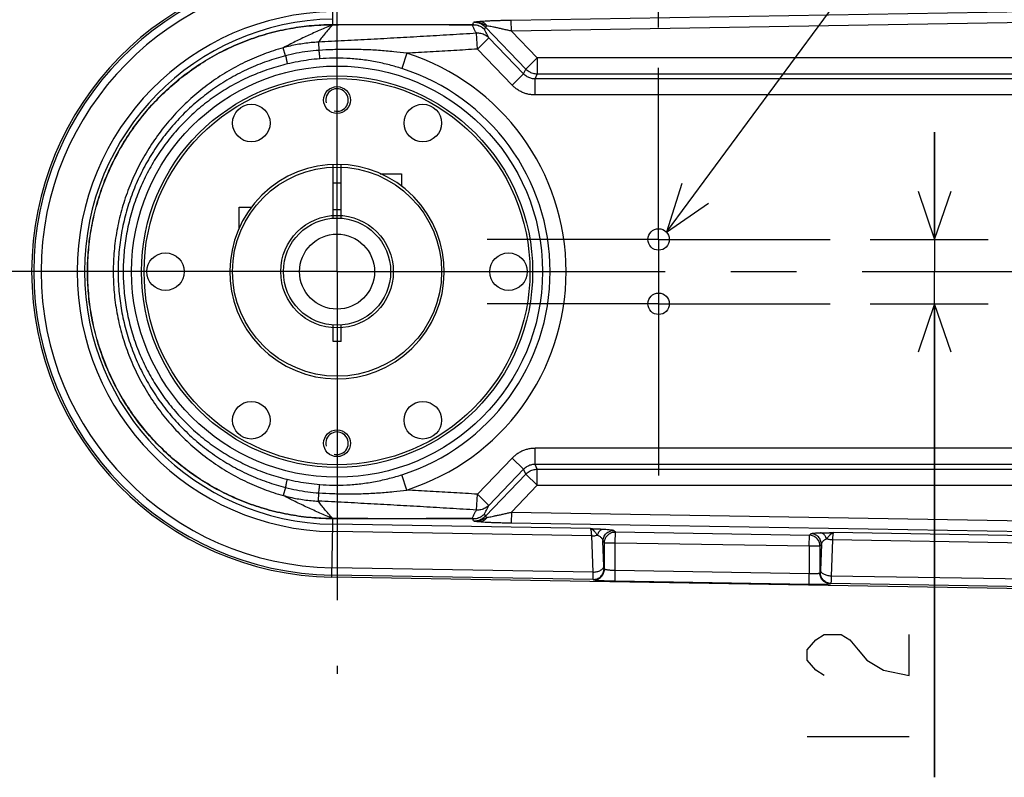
# Model space of a CAD drawing. Extents: x 0 to 594, y 0 to 420.
# Tile 17 of 64: x 231 to 268, y 41 to 70. Entities that reach past the tile are written whole.
import ezdxf

# ---------------------------------------------------------------- set-up
doc = ezdxf.new("R2010")
doc.units = 0
doc.header["$LTSCALE"] = 32.67
doc.linetypes.add('CENTER', pattern=[0.6, 0.375, -0.075, 0.075, -0.075])
doc.layers.get('0').update_dxf_attribs({"linetype": 'CONTINUOUS'})
for name, color, linetype in [('DEFAULT_1', 7, 'CENTER'), ('DRA_ITEM', 7, 'CONTINUOUS'), ('DRIV_DIM', 7, 'CONTINUOUS')]:
    doc.layers.add(name, color=color, linetype=linetype)
doc.styles.get("Standard").update_dxf_attribs({"font": 'txt', "width": 0.8})
doc.dimstyles.new('DIMSTYLE_1', dxfattribs={"dimtxt": 3.8, "dimasz": 1.8, "dimexe": 0.18, "dimexo": 0.0625, "dimgap": 0.09, "dimtad": 1, "dimdec": 3, "dimlfac": 5, "dimtxsty": 'STANDARD', "dimblk": 'OPEN', "dimblk1": 'OPEN', "dimblk2": 'OPEN', "dimcen": 0.09, "dimazin": 3, "dimtp": 0.001, "dimtm": 0.001, "dimtfac": 1, "dimtdec": 3, "dimtofl": 0, "dimtmove": 0, "dimatfit": 3, "dimtolj": 1})

# ---------------------------------------------------------------- blocks, each defined once
blk = doc.blocks.new('_OPEN')
at = {"color": 0, "linetype": 'BYBLOCK'}
for p, q in [((0, 0), (-1, 0.342)), ((-1, -0.342), (0, 0)), ((-1, 0), (0, 0))]:
    blk.add_line(p, q, dxfattribs=at)
blk = doc.blocks.new('*D21')
at = {"layer": 'DRIV_DIM', "color": 2, "linetype": 'CONTINUOUS'}
for p, q in [((242.748, 76.788), (242.748, 82.168)), ((254.748, 69.388), (254.748, 82.168)), ((242.748, 80.168), (248.748, 80.168)), ((254.748, 80.168), (248.748, 80.168))]:
    blk.add_line(p, q, dxfattribs=at)
at = {"layer": 'DRIV_DIM', "color": 2, "linetype": 'CONTINUOUS', "xscale": 1.8, "yscale": 1.8, "zscale": 1.8, "rotation": 180}
blk.add_blockref('_OPEN', (242.748, 80.168), dxfattribs=at)
at = {"layer": 'DRIV_DIM', "color": 2, "linetype": 'CONTINUOUS', "xscale": 1.8, "yscale": 1.8, "zscale": 1.8}
blk.add_blockref('_OPEN', (254.748, 80.168), dxfattribs=at)
blk = doc.blocks.new('*D22')
at = {"layer": 'DRIV_DIM', "color": 2, "linetype": 'CONTINUOUS'}
for p, q in [((265.047, 61.488), (265.047, 65.488)), ((265.047, 65.488), (265.047, 60.288)), ((262.648, 61.488), (267.047, 61.488)), ((265.047, 41.429), (265.047, 60.288)), ((262.648, 59.088), (267.047, 59.088)), ((265.047, 59.088), (265.047, 41.429))]:
    blk.add_line(p, q, dxfattribs=at)
at = {"layer": 'DRIV_DIM', "color": 2, "linetype": 'CONTINUOUS', "xscale": 1.8, "yscale": 1.8, "zscale": 1.8}
for p, rotation in [((265.047, 61.488), 270), ((265.047, 59.088), 90)]:
    blk.add_blockref('_OPEN', p, dxfattribs=dict(at, rotation=rotation))

msp = doc.modelspace()

# ---------------------------------------------------------------- linework, layer by layer
at = {"color": 9, "linetype": 'CONTINUOUS'}
for p, q in [((242.59385, 69.50713), (242.55754, 71.68372)), ((289.25309, 70.32528), (249.24707, 69.65842)), ((289.21343, 69.92511), (249.25373, 69.25903)), ((242.57335, 69.49862), (242.57871, 69.49864)), ((242.59385, 69.50713), (242.59885, 69.50714)), ((247.80927, 69.50566), (247.84234, 69.58533)), ((248.28378, 69.40203), (248.33857, 69.45483)), ((249.25373, 69.25903), (249.24707, 69.65842)), ((247.98404, 68.58807), (247.94751, 69.17869)), ((248.25069, 69.32235), (248.28378, 69.40203)), ((249.78775, 67.84145), (248.28378, 69.40203)), ((250.21919, 68.25723), (249.25373, 69.25903)), ((242.05387, 68.8471), (242.06938, 68.53926)), ((247.98404, 68.58807), (248.41547, 69.00385)), ((249.71061, 67.65997), (248.41547, 69.00385)), ((240.8259, 68.33948), (240.74322, 68.6377)), ((245.35064, 68.43173), (245.16865, 67.86239)), ((249.27918, 67.24418), (247.98404, 68.58807)), ((250.21919, 68.25723), (249.78775, 67.84145)), ((250.21919, 68.25723), (250.21919, 67.65805)), ((289.07186, 68.25723), (250.21919, 68.25723)), ((249.27918, 67.24418), (249.71061, 67.65997)), ((249.71061, 67.65997), (249.78775, 67.84145)), ((250.14205, 67.47658), (250.21919, 67.65805)), ((289.01953, 67.65805), (250.21919, 67.65805)), ((250.14205, 66.8774), (250.14205, 67.47658)), ((289.00637, 67.47658), (250.14205, 67.47658)), ((288.96492, 66.8774), (250.14205, 66.8774)), ((250.14205, 53.09913), (250.14205, 53.69831)), ((288.96492, 53.69831), (250.14205, 53.69831)), ((249.27918, 53.33152), (247.98404, 51.98764)), ((249.71061, 52.91574), (249.27918, 53.33152)), ((249.71061, 52.91573), (248.41547, 51.57185)), ((249.78775, 52.73426), (249.71061, 52.91573)), ((250.21919, 52.91765), (250.14205, 53.09913)), ((289.00637, 53.09913), (250.14205, 53.09913)), ((250.21919, 52.31847), (250.21919, 52.91765)), ((250.21919, 52.91765), (289.01953, 52.91765)), ((245.35064, 52.14398), (245.16865, 52.71331)), ((248.28378, 51.17368), (249.78775, 52.73426)), ((250.21919, 52.31847), (249.78775, 52.73426)), ((240.8259, 52.23623), (240.74322, 51.93802)), ((249.25373, 51.31668), (250.21919, 52.31847)), ((250.21919, 52.31847), (289.07186, 52.31847)), ((242.05387, 51.72861), (242.06938, 52.03644)), ((247.94751, 51.39702), (247.98404, 51.98764)), ((248.41547, 51.57185), (247.98404, 51.98764)), ((242.57871, 51.07707), (242.57335, 51.07709)), ((248.28378, 51.17368), (248.25069, 51.25336)), ((248.33857, 51.12087), (248.28378, 51.17368)), ((249.25373, 51.31668), (249.24707, 50.91728)), ((249.25373, 51.31668), (289.21343, 50.65059)), ((242.55754, 48.89199), (242.59043, 50.86502)), ((242.59043, 50.86502), (242.59385, 51.06857)), ((252.20999, 50.70467), (242.59043, 50.86502)), ((242.59885, 51.06857), (242.59385, 51.06857)), ((247.84234, 50.99037), (247.80927, 51.07005)), ((249.24707, 50.91728), (289.25309, 50.25042)), ((252.25439, 50.42932), (242.58586, 50.5905)), ((252.29977, 49.08254), (252.25439, 50.42932)), ((253.07738, 50.63506), (253.13375, 50.57774)), ((253.12709, 50.17835), (253.13375, 50.57774)), ((253.13375, 50.57774), (260.37457, 50.45705)), ((260.36792, 50.05765), (260.37457, 50.45705)), ((260.37457, 50.45705), (260.43187, 50.5134)), ((284.20999, 50.17127), (261.2717, 50.55362)), ((252.70283, 49.29892), (252.67127, 50.23566)), ((252.67127, 50.23566), (252.72764, 50.17835)), ((252.72764, 49.19043), (252.72764, 50.17835)), ((252.72764, 50.17835), (253.12709, 50.17835)), ((253.12709, 49.13737), (253.12709, 50.17835)), ((253.12709, 50.17835), (260.36792, 50.05765)), ((260.36792, 50.05765), (260.36792, 49.01668)), ((260.36792, 50.05765), (260.76737, 50.05765)), ((260.76737, 50.05765), (260.82467, 50.114)), ((260.76737, 50.05765), (260.76737, 49.0431)), ((260.82467, 50.114), (260.79218, 49.15076)), ((261.2334, 50.27965), (261.18802, 48.93438)), ((284.25439, 49.89591), (261.2334, 50.27965)), ((252.29977, 49.08254), (242.56343, 49.24484)), ((252.30498, 48.80785), (242.55885, 48.97031)), ((252.72764, 49.19043), (252.71109, 49.20725)), ((253.12043, 48.73798), (253.12709, 49.13737)), ((260.36792, 49.01668), (253.12709, 49.13737)), ((260.36126, 48.61728), (260.36792, 49.01668)), ((260.78391, 49.05937), (260.76737, 49.0431)), ((284.29977, 48.54913), (261.18802, 48.93438)), ((252.32153, 48.79103), (252.30498, 48.80785)), ((260.36126, 48.61728), (253.12043, 48.73798)), ((261.17671, 48.65997), (261.16016, 48.6437)), ((284.30498, 48.27445), (261.17671, 48.65997))]:
    msp.add_line(p, q, dxfattribs=at)
at = {"color": 7, "linetype": 'CONTINUOUS'}
for p, q in [((242.5975, 62.28222), (242.5975, 64.28504)), ((242.8975, 62.28222), (242.8975, 64.28504)), ((244.35551, 63.93785), (245.1475, 63.93785)), ((245.1475, 63.93785), (245.1475, 63.4863)), ((242.8975, 63.58785), (242.5975, 63.58785)), ((239.0975, 61.89586), (239.0975, 62.68785)), ((239.0975, 62.68785), (239.54765, 62.68785)), ((242.8975, 62.58785), (242.5975, 62.58785)), ((242.5975, 57.68785), (242.5975, 58.29349)), ((242.8975, 57.68785), (242.8975, 58.29349)), ((242.8975, 57.68785), (242.5975, 57.68785)), ((302.54088, 47.89213), (242.55754, 48.89199))]:
    msp.add_line(p, q, dxfattribs=at)
for centre, radius in [((242.7475, 60.28785), 7.66754), ((242.7475, 60.28785), 7.3), ((242.7475, 60.28785), 7.2), ((242.7475, 66.68785), 0.5), ((239.5475, 65.83042), 0.7), ((245.9475, 65.83042), 0.7), ((242.7475, 60.28785), 3.89997), ((242.7475, 60.28785), 2.09997), ((242.7475, 60.28785), 2), ((254.7475, 61.48785), 0.4), ((242.7475, 60.28785), 1.4), ((236.3475, 60.28785), 0.7), ((249.1475, 60.28785), 0.7), ((254.7475, 59.08785), 0.4), ((239.5475, 54.74529), 0.7), ((245.9475, 54.74529), 0.7), ((242.7475, 53.88785), 0.5)]:
    msp.add_circle(centre, radius, dxfattribs=at)
for radius, start, end in [(11.39745, 90.954974, 269.045026), (4, 44.583777, 44.270651)]:
    msp.add_arc((242.7475, 60.28785), radius, start, end, dxfattribs=at)
at = {"color": 9, "linetype": 'CONTINUOUS'}
for radius, start, end in [(11.31911, 90.954974, 269.045026), (11.04455, 90.954974, 269.045026), (9.6987, 90.954974, 269.045026), (9.42414, 90.954974, 269.045026), (8.5498, 287.726145, 72.273855), (7.95208, 287.726145, 72.273855)]:
    msp.add_arc((242.7475, 60.28785), radius, start, end, dxfattribs=at)
at = {"color": 2, "linetype": 'CONTINUOUS'}
for centre in [(242.7475, 66.68785), (242.7475, 53.88785)]:
    msp.add_arc(centre, 0.42, 255, 195, dxfattribs=at)
at = {"color": 9, "linetype": 'CONTINUOUS'}
for points, knots in [([(242.59385, 51.06857), (242.36349, 51.06911), (241.87036, 51.08892), (241.11171, 51.18121), (240.32568, 51.34756), (239.55163, 51.58449), (238.80288, 51.88816), (238.08474, 52.25591), (237.40162, 52.68536), (236.75907, 53.17274), (236.1612, 53.71507), (235.61255, 54.30812), (235.11719, 54.94813), (234.67916, 55.62995), (234.3021, 56.3487), (233.98907, 57.09865), (233.74291, 57.87411), (233.56551, 58.66879), (233.4586, 59.47675), (233.42299, 60.29136), (233.45923, 61.10596), (233.56675, 61.91398), (233.74486, 62.70886), (233.99174, 63.4843), (234.30532, 64.23382), (234.68279, 64.95197), (235.12096, 65.63287), (235.61633, 66.27201), (236.16488, 66.86427), (236.76285, 67.40609), (237.40543, 67.89297), (238.08858, 68.32197), (238.80679, 68.68933), (239.55566, 68.99264), (240.32983, 69.22922), (241.11571, 69.39515), (241.87298, 69.48694), (242.36466, 69.5066), (242.59385, 69.50713)], [0, 0, 0, 0, 0.02395407, 0.05126407, 0.07937439, 0.1073909, 0.13533194, 0.16328486, 0.19118162, 0.21913025, 0.24704006, 0.27501244, 0.30303546, 0.33109006, 0.35917426, 0.38732829, 0.41548648, 0.44366775, 0.47188986, 0.50012672, 0.52834733, 0.55657127, 0.58478126, 0.61294516, 0.64108557, 0.66915899, 0.69720237, 0.72517506, 0.7531384, 0.78104007, 0.80897777, 0.83686508, 0.86481649, 0.89275594, 0.92077377, 0.948886, 0.97616754, 1, 1, 1, 1]), ([(242.57335, 51.07709), (242.34352, 51.07814), (241.85162, 51.09897), (241.095, 51.19258), (240.3113, 51.36001), (239.53968, 51.59769), (238.79343, 51.90176), (238.07773, 52.26958), (237.397, 52.69877), (236.75667, 53.18562), (236.16087, 53.72717), (235.61407, 54.31926), (235.12036, 54.95812), (234.68374, 55.63868), (234.30786, 56.35607), (233.99577, 57.1046), (233.75033, 57.87859), (233.57343, 58.67179), (233.46683, 59.47825), (233.43132, 60.29135), (233.46745, 61.10444), (233.57467, 61.91096), (233.75227, 62.70436), (233.99842, 63.47834), (234.31107, 64.22644), (234.68736, 64.94323), (235.12412, 65.62287), (235.61784, 66.26086), (236.16454, 66.85216), (236.76043, 67.3932), (237.40079, 67.87956), (238.08156, 68.30831), (238.79732, 68.67573), (239.5437, 68.97944), (240.31544, 69.21677), (241.09899, 69.38378), (241.85423, 69.47689), (242.34469, 69.49757), (242.57335, 69.49862)], [0, 0, 0, 0, 0.02395541, 0.05126068, 0.07936626, 0.10737335, 0.1353059, 0.16324792, 0.19113664, 0.21907619, 0.24698139, 0.27494909, 0.30297262, 0.33102828, 0.35911851, 0.38727933, 0.41544822, 0.44364075, 0.47187631, 0.50012676, 0.5283611, 0.55659835, 0.58481974, 0.61299417, 0.64114148, 0.66922079, 0.69726531, 0.72523839, 0.75319712, 0.7810941, 0.80902277, 0.83690199, 0.86484254, 0.89277348, 0.92078192, 0.9488894, 0.97616626, 1, 1, 1, 1]), ([(242.57871, 69.49864), (242.42118, 69.43112), (242.1082, 69.29522), (241.64384, 69.08545), (241.18831, 68.86835), (240.89019, 68.71592), (240.74326, 68.6377)], [0, 0, 0, 0, 0.25354331, 0.50476509, 0.75375762, 1, 1, 1, 1]), ([(242.58791, 69.49868), (242.53312, 69.43914), (242.42993, 69.32416), (242.28718, 69.15538), (242.16307, 68.99838), (242.08828, 68.89625), (242.05387, 68.8471)], [0, 0, 0, 0, 0.28794701, 0.54968031, 0.78649086, 1, 1, 1, 1]), ([(242.59383, 69.50713), (242.5915, 69.50668), (242.58682, 69.50541), (242.57995, 69.50252), (242.57554, 69.50001), (242.57335, 69.49862)], [0, 0, 0, 0, 0.31852422, 0.65029396, 1, 1, 1, 1]), ([(242.59885, 69.50714), (242.59656, 69.50668), (242.59195, 69.50541), (242.5852, 69.50254), (242.58086, 69.50004), (242.57871, 69.49864)], [0, 0, 0, 0, 0.31813444, 0.64986971, 1, 1, 1, 1]), ([(242.60712, 69.50715), (242.60493, 69.5067), (242.60053, 69.50543), (242.59409, 69.50256), (242.58996, 69.50007), (242.58791, 69.49868)], [0, 0, 0, 0, 0.31684697, 0.64846851, 1, 1, 1, 1]), ([(242.58791, 69.49868), (243.17072, 69.50002), (244.33102, 69.50172), (246.06296, 69.50124), (247.21209, 69.49888), (247.78372, 69.49718)], [0, 0, 0, 0, 0.33650577, 0.66994716, 1, 1, 1, 1]), ([(242.60712, 69.50715), (243.19076, 69.5085), (244.3525, 69.5102), (246.08655, 69.50972), (247.23696, 69.50735), (247.80927, 69.50566)], [0, 0, 0, 0, 0.33657621, 0.66995883, 1, 1, 1, 1]), ([(247.78372, 69.49718), (247.78782, 69.49927), (247.79614, 69.50281), (247.80492, 69.50498), (247.80927, 69.50566)], [0, 0, 0, 0, 0.51140015, 1, 1, 1, 1]), ([(247.78372, 69.49718), (247.81807, 69.49969), (247.88728, 69.49875), (247.98906, 69.47971), (248.08582, 69.4435), (248.1746, 69.39127), (248.22681, 69.34667), (248.25069, 69.32235)], [0, 0, 0, 0, 0.20107916, 0.40163103, 0.60160957, 0.80103664, 1, 1, 1, 1]), ([(247.94751, 69.17869), (247.92954, 69.21372), (247.89337, 69.28414), (247.83877, 69.39031), (247.80214, 69.46143), (247.78372, 69.49718)], [0, 0, 0, 0, 0.32983774, 0.66312931, 1, 1, 1, 1]), ([(247.80927, 69.50566), (247.842, 69.50616), (247.90767, 69.5018), (248.00369, 69.47931), (248.09481, 69.44147), (248.17851, 69.38932), (248.22795, 69.34588), (248.25069, 69.32235)], [0, 0, 0, 0, 0.19998862, 0.40000231, 0.60002632, 0.80004165, 1, 1, 1, 1]), ([(248.08082, 69.61224), (248.0672, 69.61102), (248.04219, 69.60869), (248.00758, 69.60522), (247.97836, 69.6021), (247.9534, 69.5993), (247.93193, 69.59678), (247.91328, 69.59451), (247.89688, 69.59246), (247.8821, 69.59057), (247.86839, 69.58879), (247.85525, 69.58706), (247.84664, 69.58591), (247.84234, 69.58533)], [0, 0, 0, 0, 0.17094898, 0.31388521, 0.43477159, 0.53830529, 0.62777076, 0.705072, 0.77308661, 0.83439016, 0.89132691, 0.94587418, 1, 1, 1, 1]), ([(248.28378, 69.40203), (248.26788, 69.41856), (248.23378, 69.45018), (248.17701, 69.49166), (248.11492, 69.52659), (248.04884, 69.55396), (247.98047, 69.57312), (247.91135, 69.58392), (247.86518, 69.58574), (247.84234, 69.58534)], [0, 0, 0, 0, 0.13999332, 0.28314482, 0.42819995, 0.57384119, 0.71869862, 0.86058072, 1, 1, 1, 1]), ([(248.33857, 69.45483), (248.32045, 69.46375), (248.2849, 69.48103), (248.23211, 69.50495), (248.18095, 69.52579), (248.13157, 69.54329), (248.08439, 69.55736), (248.03974, 69.56818), (247.99762, 69.57609), (247.95756, 69.58154), (247.91879, 69.58485), (247.88055, 69.58622), (247.85513, 69.58585), (247.8424, 69.58534)], [0, 0, 0, 0, 0.11675669, 0.22848931, 0.33498186, 0.43602317, 0.53121258, 0.6194915, 0.70149957, 0.77885474, 0.85313782, 0.92631894, 1, 1, 1, 1]), ([(249.24707, 69.65842), (249.19358, 69.65753), (249.08061, 69.65539), (248.90687, 69.65126), (248.72891, 69.64601), (248.5594, 69.63989), (248.40784, 69.63328), (248.27884, 69.62649), (248.17254, 69.61972), (248.1091, 69.61478), (248.08082, 69.61224)], [0, 0, 0, 0, 0.13749275, 0.29036601, 0.44662643, 0.59503754, 0.7262818, 0.836479, 0.92701989, 1, 1, 1, 1]), ([(248.33857, 69.45483), (248.32636, 69.47362), (248.29936, 69.5087), (248.25125, 69.55265), (248.19764, 69.58565), (248.1403, 69.60651), (248.10048, 69.61183), (248.08082, 69.61224)], [0, 0, 0, 0, 0.21422816, 0.42074906, 0.61963664, 0.81201452, 1, 1, 1, 1]), ([(249.25373, 69.25903), (249.21156, 69.26898), (249.12257, 69.28981), (248.98573, 69.32119), (248.84574, 69.35251), (248.71261, 69.38146), (248.5938, 69.40641), (248.49291, 69.42671), (248.41004, 69.4425), (248.36059, 69.45121), (248.33857, 69.45483)], [0, 0, 0, 0, 0.1388787, 0.29293957, 0.44997316, 0.59863832, 0.72961357, 0.83907085, 0.92848963, 1, 1, 1, 1]), ([(247.94751, 69.17869), (247.61752, 69.15826), (246.95864, 69.11807), (245.97185, 69.05972), (244.98821, 69.00342), (244.00758, 68.94916), (243.02981, 68.89696), (242.37888, 68.86349), (242.05387, 68.8471)], [0, 0, 0, 0, 0.16802663, 0.33547769, 0.50237745, 0.66874898, 0.83461524, 1, 1, 1, 1]), ([(248.41547, 69.00385), (248.39553, 69.02417), (248.35256, 69.06197), (248.28052, 69.10868), (248.20228, 69.14455), (248.1195, 69.16881), (248.03393, 69.18095), (247.97621, 69.18081), (247.94751, 69.17869)], [0, 0, 0, 0, 0.16578317, 0.33187314, 0.49832392, 0.66520241, 0.83244472, 1, 1, 1, 1]), ([(248.41547, 69.00385), (248.39738, 69.03889), (248.36099, 69.10931), (248.30607, 69.21547), (248.26922, 69.2866), (248.25069, 69.32235)], [0, 0, 0, 0, 0.32984193, 0.66313743, 1, 1, 1, 1]), ([(242.05387, 68.8471), (241.96474, 68.8428), (241.78702, 68.83026), (241.52206, 68.79971), (241.25957, 68.75764), (240.99974, 68.70422), (240.82838, 68.6611), (240.74326, 68.6377)], [0, 0, 0, 0, 0.20132839, 0.40175646, 0.6015177, 0.80086217, 1, 1, 1, 1]), ([(240.74326, 68.6377), (240.49684, 68.56933), (240.00913, 68.41007), (239.30087, 68.1056), (238.61971, 67.73719), (237.97121, 67.30691), (237.36096, 66.81828), (236.79515, 66.27541), (236.27928, 65.68367), (235.81857, 65.04888), (235.41735, 64.37708), (235.07871, 63.67467), (234.80553, 62.94733), (234.59904, 62.20101), (234.46095, 61.44113), (234.39161, 60.67315), (234.39161, 59.90252), (234.46095, 59.13455), (234.59905, 58.37467), (234.80554, 57.62835), (235.07873, 56.90101), (235.41737, 56.1986), (235.81858, 55.5268), (236.2793, 54.89201), (236.79517, 54.30027), (237.36098, 53.75741), (237.97123, 53.26878), (238.61972, 52.83851), (239.30088, 52.47011), (240.00913, 52.16564), (240.49684, 52.00638), (240.74326, 51.938)], [0, 0, 0, 0, 0.03408188, 0.06826719, 0.10261118, 0.1371479, 0.17184926, 0.20666127, 0.24151043, 0.27633451, 0.31105536, 0.34565658, 0.38011894, 0.41446303, 0.44871832, 0.48291028, 0.51709104, 0.551283, 0.58553833, 0.61988239, 0.65434479, 0.68894597, 0.72366678, 0.75849081, 0.79333983, 0.82815171, 0.86285288, 0.89738939, 0.9317331, 0.96591819, 1, 1, 1, 1]), ([(242.06938, 68.53926), (241.92994, 68.52988), (241.65114, 68.50251), (241.23589, 68.43582), (240.9619, 68.37437), (240.8259, 68.33948)], [0, 0, 0, 0, 0.33247706, 0.6659719, 1, 1, 1, 1]), ([(245.35064, 68.43173), (245.18801, 68.45343), (244.83747, 68.49478), (244.29376, 68.54113), (243.72236, 68.56998), (243.15436, 68.57899), (242.60383, 68.56908), (242.24421, 68.55088), (242.06938, 68.53926)], [0, 0, 0, 0, 0.14968373, 0.32197341, 0.49774389, 0.67155036, 0.84014479, 1, 1, 1, 1]), ([(242.06938, 68.53926), (242.07192, 68.51163), (242.07679, 68.45969), (242.08385, 68.38743), (242.09018, 68.32706), (242.09534, 68.28014), (242.0997, 68.24811), (242.10194, 68.23168), (242.10347, 68.22628)], [0, 0, 0, 0, 0.26436644, 0.49700381, 0.69156933, 0.84276413, 0.94648713, 1, 1, 1, 1]), ([(247.98404, 68.58807), (247.6906, 68.56992), (247.10459, 68.53416), (246.22679, 68.48204), (245.64241, 68.44832), (245.35064, 68.43173)], [0, 0, 0, 0, 0.33433511, 0.66765685, 1, 1, 1, 1]), ([(240.8259, 68.33948), (240.58991, 68.27886), (240.12301, 68.13662), (239.4441, 67.86206), (238.79115, 67.52824), (238.16938, 67.13759), (237.58407, 66.69362), (237.04054, 66.20047), (236.54274, 65.66235), (236.09452, 65.08374), (235.69883, 64.46856), (235.35874, 63.82193), (235.07671, 63.14806), (234.85501, 62.45256), (234.69532, 61.74022), (234.59904, 61.01692), (234.57755, 60.53075), (234.57755, 60.28785)], [0, 0, 0, 0, 0.06667153, 0.1333535, 0.20014653, 0.26707609, 0.33402902, 0.40091258, 0.46764657, 0.5343668, 0.60093677, 0.66754576, 0.73403261, 0.80057777, 0.86703864, 0.93353485, 1, 1, 1, 1]), ([(240.88927, 68.03271), (240.66085, 67.97835), (240.20819, 67.84928), (239.54829, 67.59624), (238.91164, 67.28495), (238.30358, 66.91741), (237.72977, 66.49649), (237.19574, 66.02604), (236.70588, 65.50989), (236.26428, 64.95243), (235.87406, 64.35763), (235.53857, 63.73058), (235.26018, 63.07572), (235.04135, 62.39869), (234.88371, 61.7045), (234.78862, 60.99911), (234.76744, 60.52483), (234.76744, 60.28785)], [0, 0, 0, 0, 0.06617264, 0.13245188, 0.19893344, 0.26563049, 0.33242675, 0.39922542, 0.46593804, 0.53270696, 0.59938449, 0.66615682, 0.7328633, 0.79965902, 0.86641319, 0.93321425, 1, 1, 1, 1]), ([(240.8259, 68.33948), (240.83201, 68.31255), (240.84339, 68.26191), (240.85889, 68.19136), (240.87139, 68.13229), (240.88083, 68.08627), (240.88638, 68.0546), (240.88921, 68.03831), (240.88927, 68.03271)], [0, 0, 0, 0, 0.26438915, 0.49698653, 0.69149176, 0.8426441, 0.94637734, 1, 1, 1, 1]), ([(242.10347, 68.22628), (241.96752, 68.21503), (241.6958, 68.18566), (241.29057, 68.12111), (241.02258, 68.06443), (240.88927, 68.03271)], [0, 0, 0, 0, 0.33256962, 0.665934, 1, 1, 1, 1]), ([(245.16865, 67.86239), (245.01694, 67.91088), (244.69019, 68.00552), (244.1805, 68.12005), (243.64534, 68.20301), (243.11431, 68.2482), (242.60064, 68.25655), (242.26581, 68.23971), (242.10347, 68.22628)], [0, 0, 0, 0, 0.15382945, 0.32835816, 0.50418593, 0.6764646, 0.84267669, 1, 1, 1, 1]), ([(250.14205, 67.47658), (250.1197, 67.47655), (250.07442, 67.47904), (250.00679, 67.49054), (249.93998, 67.51006), (249.87555, 67.5374), (249.81499, 67.57195), (249.75956, 67.61276), (249.72619, 67.64377), (249.71061, 67.65997)], [0, 0, 0, 0, 0.13926778, 0.28185288, 0.42653172, 0.57200004, 0.71690351, 0.85997454, 1, 1, 1, 1]), ([(250.21919, 67.65805), (250.19246, 67.65808), (250.13893, 67.66173), (250.06013, 67.67783), (249.98415, 67.70429), (249.91238, 67.74064), (249.84609, 67.7862), (249.80632, 67.82222), (249.78775, 67.84145)], [0, 0, 0, 0, 0.1666088, 0.3332915, 0.4999837, 0.6666759, 0.8333586, 1, 1, 1, 1]), ([(250.14205, 66.8774), (250.09737, 66.8774), (250.00686, 66.88246), (249.87165, 66.90556), (249.73802, 66.94466), (249.60916, 66.99934), (249.48802, 67.0684), (249.37713, 67.14992), (249.31035, 67.21183), (249.27918, 67.24418)], [0, 0, 0, 0, 0.13919161, 0.28177426, 0.42651825, 0.57205059, 0.71696575, 0.86000413, 1, 1, 1, 1]), ([(234.57755, 60.28785), (234.57755, 60.04514), (234.59901, 59.55934), (234.69516, 58.83648), (234.85461, 58.12467), (235.07605, 57.42948), (235.35781, 56.75574), (235.69781, 56.10889), (236.09346, 55.49346), (236.54168, 54.91459), (237.03952, 54.37624), (237.58313, 53.88286), (238.16856, 53.43868), (238.79049, 53.04783), (239.44363, 52.71385), (240.12277, 52.43916), (240.58983, 52.29686), (240.8259, 52.23623)], [0, 0, 0, 0, 0.06641613, 0.13285829, 0.19930194, 0.26575892, 0.3322539, 0.39887894, 0.46546678, 0.5322048, 0.598958, 0.6658593, 0.73283286, 0.79978488, 0.86660032, 0.93330505, 1, 1, 1, 1]), ([(234.76744, 60.28785), (234.76744, 60.05105), (234.78859, 59.57714), (234.88355, 58.87217), (235.04095, 58.17851), (235.25953, 57.50176), (235.53765, 56.84703), (235.87305, 56.21976), (236.26323, 55.62471), (236.70483, 55.06701), (237.19474, 54.55063), (237.72884, 54.07995), (238.30277, 53.65882), (238.91099, 53.2911), (239.54784, 52.97965), (240.20795, 52.72649), (240.66077, 52.59737), (240.88927, 52.54299)], [0, 0, 0, 0, 0.0667365, 0.1334832, 0.20022022, 0.2669274, 0.33364231, 0.40043077, 0.46712644, 0.53391329, 0.60064522, 0.66746181, 0.73427869, 0.80099828, 0.86750217, 0.93380412, 1, 1, 1, 1]), ([(250.14205, 53.69831), (250.09723, 53.69831), (250.00649, 53.69321), (249.87102, 53.67001), (249.73727, 53.63078), (249.60843, 53.576), (249.48744, 53.50691), (249.37681, 53.42551), (249.31024, 53.36375), (249.27918, 53.33152)], [0, 0, 0, 0, 0.13963369, 0.2825064, 0.42736694, 0.57292817, 0.71775091, 0.86052923, 1, 1, 1, 1]), ([(250.14205, 53.09913), (250.11963, 53.09916), (250.07423, 53.09665), (250.00647, 53.0851), (249.93959, 53.06551), (249.87518, 53.03812), (249.8147, 53.00356), (249.7594, 52.9628), (249.72613, 52.93188), (249.71061, 52.91573)], [0, 0, 0, 0, 0.13969658, 0.28258095, 0.42740708, 0.57289545, 0.71767414, 0.86045791, 1, 1, 1, 1]), ([(249.78775, 52.73426), (249.80632, 52.75349), (249.84609, 52.7895), (249.91238, 52.83507), (249.98415, 52.87142), (250.06013, 52.89788), (250.13893, 52.91398), (250.19246, 52.91762), (250.21919, 52.91765)], [0, 0, 0, 0, 0.16664141, 0.33332411, 0.50001631, 0.66670851, 0.83339121, 1, 1, 1, 1]), ([(242.10347, 52.34943), (242.26579, 52.336), (242.60066, 52.31916), (243.11445, 52.32751), (243.64571, 52.37273), (244.1812, 52.45578), (244.69075, 52.57034), (245.01729, 52.66493), (245.16865, 52.71331)], [0, 0, 0, 0, 0.15730811, 0.3235653, 0.49593402, 0.6718532, 0.8465186, 1, 1, 1, 1]), ([(240.8259, 52.23623), (240.83201, 52.26316), (240.84339, 52.3138), (240.8589, 52.38435), (240.87139, 52.44342), (240.88083, 52.48944), (240.88638, 52.52111), (240.88921, 52.53739), (240.88927, 52.54299)], [0, 0, 0, 0, 0.26439052, 0.49698866, 0.69149404, 0.84264597, 0.94637834, 1, 1, 1, 1]), ([(240.8259, 52.23623), (240.96189, 52.20133), (241.23588, 52.13989), (241.65113, 52.0732), (241.92994, 52.04583), (242.06938, 52.03644)], [0, 0, 0, 0, 0.33401968, 0.66751375, 1, 1, 1, 1]), ([(240.88927, 52.54299), (241.02257, 52.51127), (241.29056, 52.4546), (241.69579, 52.39004), (241.96751, 52.36068), (242.10347, 52.34943)], [0, 0, 0, 0, 0.33405759, 0.66742123, 1, 1, 1, 1]), ([(242.06938, 52.03644), (242.07192, 52.06408), (242.07679, 52.11602), (242.08386, 52.18827), (242.09018, 52.24864), (242.09534, 52.29557), (242.0997, 52.3276), (242.10194, 52.34402), (242.10347, 52.34943)], [0, 0, 0, 0, 0.26436634, 0.49700365, 0.69156914, 0.84276396, 0.94648702, 1, 1, 1, 1]), ([(240.74326, 51.938), (240.82839, 51.9146), (240.99976, 51.87148), (241.25961, 51.81806), (241.5221, 51.77599), (241.78705, 51.74544), (241.96474, 51.7329), (242.05388, 51.72861)], [0, 0, 0, 0, 0.199161, 0.39851741, 0.59827707, 0.79869065, 1, 1, 1, 1]), ([(242.57871, 51.07707), (242.4215, 51.14445), (242.10892, 51.28018), (241.64483, 51.4898), (241.18896, 51.70703), (240.89046, 51.85965), (240.74326, 51.938)], [0, 0, 0, 0, 0.2530283, 0.5041211, 0.75331687, 1, 1, 1, 1]), ([(242.06938, 52.03644), (242.24419, 52.02482), (242.60385, 52.00663), (243.15451, 51.99671), (243.72276, 52.00574), (244.2945, 52.03462), (244.83807, 52.08099), (245.18839, 52.12233), (245.35064, 52.14398)], [0, 0, 0, 0, 0.15983966, 0.3284797, 0.50237662, 0.67823712, 0.85065817, 1, 1, 1, 1]), ([(247.98404, 51.98764), (247.6906, 52.00578), (247.10459, 52.04154), (246.22679, 52.09366), (245.64241, 52.12739), (245.35064, 52.14398)], [0, 0, 0, 0, 0.33433478, 0.66765652, 1, 1, 1, 1]), ([(242.58791, 51.07703), (242.53322, 51.13646), (242.43014, 51.2513), (242.28746, 51.41999), (242.16324, 51.5771), (242.08835, 51.67936), (242.05388, 51.72861)], [0, 0, 0, 0, 0.287411, 0.54906273, 0.78610212, 1, 1, 1, 1]), ([(247.94751, 51.39702), (247.61753, 51.41744), (246.95864, 51.45763), (245.97186, 51.51598), (244.98822, 51.57229), (244.00758, 51.62655), (243.02982, 51.67875), (242.37888, 51.71222), (242.05388, 51.72861)], [0, 0, 0, 0, 0.16802625, 0.33547711, 0.50237683, 0.66874846, 0.83461498, 1, 1, 1, 1]), ([(248.41547, 51.57185), (248.39553, 51.55154), (248.35256, 51.51374), (248.28052, 51.46703), (248.20229, 51.43116), (248.11951, 51.4069), (248.03393, 51.39475), (247.97621, 51.39489), (247.94751, 51.39702)], [0, 0, 0, 0, 0.16575979, 0.33185567, 0.49832447, 0.66519018, 0.83243407, 1, 1, 1, 1]), ([(248.25069, 51.25336), (248.26922, 51.28911), (248.30607, 51.36023), (248.36099, 51.4664), (248.39738, 51.53682), (248.41547, 51.57185)], [0, 0, 0, 0, 0.33686257, 0.67015807, 1, 1, 1, 1]), ([(242.59383, 51.06857), (242.5915, 51.06903), (242.58682, 51.0703), (242.57995, 51.07318), (242.57554, 51.07569), (242.57335, 51.07709)], [0, 0, 0, 0, 0.31852461, 0.65029432, 1, 1, 1, 1]), ([(242.59885, 51.06857), (242.59656, 51.06902), (242.59195, 51.07029), (242.5852, 51.07317), (242.58086, 51.07567), (242.57871, 51.07707)], [0, 0, 0, 0, 0.31813445, 0.64986971, 1, 1, 1, 1]), ([(247.78372, 51.07853), (247.21209, 51.07683), (246.06296, 51.07447), (244.33103, 51.07399), (243.17072, 51.07568), (242.58791, 51.07703)], [0, 0, 0, 0, 0.33005213, 0.66349347, 1, 1, 1, 1]), ([(242.60712, 51.06855), (242.60493, 51.06901), (242.60053, 51.07028), (242.59409, 51.07315), (242.58996, 51.07564), (242.58791, 51.07703)], [0, 0, 0, 0, 0.31684693, 0.64846848, 1, 1, 1, 1]), ([(247.78372, 51.07853), (247.80214, 51.11427), (247.83877, 51.1854), (247.89337, 51.29156), (247.92954, 51.36198), (247.94751, 51.39702)], [0, 0, 0, 0, 0.33687069, 0.67016226, 1, 1, 1, 1]), ([(247.78372, 51.07853), (247.81807, 51.07601), (247.88728, 51.07695), (247.98906, 51.096), (248.08582, 51.1322), (248.1746, 51.18444), (248.22681, 51.22904), (248.25069, 51.25336)], [0, 0, 0, 0, 0.20107917, 0.40163104, 0.60160957, 0.80103664, 1, 1, 1, 1]), ([(247.80927, 51.07005), (247.80492, 51.07073), (247.79614, 51.0729), (247.78782, 51.07644), (247.78372, 51.07853)], [0, 0, 0, 0, 0.48859986, 1, 1, 1, 1]), ([(247.80927, 51.07005), (247.842, 51.06954), (247.90767, 51.0739), (248.00369, 51.09639), (248.09481, 51.13423), (248.17851, 51.18638), (248.22795, 51.22982), (248.25069, 51.25336)], [0, 0, 0, 0, 0.19998862, 0.40000231, 0.60002632, 0.80004165, 1, 1, 1, 1]), ([(247.84234, 50.99037), (247.86518, 50.98996), (247.91135, 50.99178), (247.98047, 51.00259), (248.04884, 51.02174), (248.11492, 51.04912), (248.17701, 51.08405), (248.23378, 51.12553), (248.26788, 51.15714), (248.28378, 51.17368)], [0, 0, 0, 0, 0.13941935, 0.28130142, 0.42615883, 0.57180005, 0.71685514, 0.86000662, 1, 1, 1, 1]), ([(247.8424, 50.99037), (247.85515, 50.98986), (247.8806, 50.98948), (247.9189, 50.99086), (247.9577, 50.99418), (247.9978, 50.99964), (248.03995, 51.00757), (248.08464, 51.01842), (248.13186, 51.03251), (248.18122, 51.05002), (248.23233, 51.07085), (248.28502, 51.09473), (248.32049, 51.11198), (248.33857, 51.12087)], [0, 0, 0, 0, 0.07380262, 0.14707149, 0.22142367, 0.29884196, 0.38092306, 0.4692966, 0.56458854, 0.66562566, 0.77199617, 0.88351619, 1, 1, 1, 1]), ([(248.33857, 51.12087), (248.32636, 51.10208), (248.29936, 51.06701), (248.25125, 51.02306), (248.19764, 50.99006), (248.1403, 50.9692), (248.10048, 50.96387), (248.08082, 50.96346)], [0, 0, 0, 0, 0.21422821, 0.42074913, 0.61963669, 0.81201454, 1, 1, 1, 1]), ([(248.33857, 51.12087), (248.36063, 51.12451), (248.41017, 51.13323), (248.49317, 51.14905), (248.59418, 51.16937), (248.71306, 51.19434), (248.84619, 51.22329), (248.98609, 51.2546), (249.12277, 51.28594), (249.21164, 51.30674), (249.25373, 51.31668)], [0, 0, 0, 0, 0.07165136, 0.16121971, 0.27081837, 0.40187211, 0.5505434, 0.70748662, 0.86136698, 1, 1, 1, 1]), ([(247.80927, 51.07005), (247.23696, 51.06835), (246.08656, 51.06599), (244.3525, 51.0655), (243.19076, 51.0672), (242.60712, 51.06855)], [0, 0, 0, 0, 0.3300396, 0.6634221, 1, 1, 1, 1]), ([(247.84234, 50.99037), (247.84664, 50.98979), (247.85527, 50.98865), (247.86843, 50.98691), (247.88215, 50.98513), (247.89695, 50.98324), (247.91337, 50.98118), (247.93204, 50.97892), (247.95354, 50.97639), (247.97851, 50.97359), (248.00771, 50.97047), (248.04227, 50.96701), (248.06723, 50.96468), (248.08082, 50.96346)], [0, 0, 0, 0, 0.05421587, 0.10883172, 0.16582642, 0.22719045, 0.29527978, 0.37269077, 0.46229158, 0.56588218, 0.68669874, 0.82942272, 1, 1, 1, 1]), ([(248.08082, 50.96346), (248.10916, 50.96092), (248.17271, 50.95597), (248.27917, 50.9492), (248.40832, 50.94241), (248.55996, 50.93579), (248.72947, 50.92968), (248.90733, 50.92444), (249.08087, 50.92031), (249.19367, 50.91817), (249.24707, 50.91728)], [0, 0, 0, 0, 0.07312199, 0.16381237, 0.27414947, 0.40547061, 0.55388718, 0.71005695, 0.86275062, 1, 1, 1, 1]), ([(252.20999, 50.70467), (252.21844, 50.70434), (252.23504, 50.70368), (252.25981, 50.7027), (252.28451, 50.70172), (252.30995, 50.7007), (252.33689, 50.69961), (252.36609, 50.69843), (252.39835, 50.69709), (252.43415, 50.69558), (252.47384, 50.69387), (252.51764, 50.69191), (252.56598, 50.68964), (252.6193, 50.68701), (252.65655, 50.68503), (252.67607, 50.68395)], [0, 0, 0, 0, 0.05436674, 0.10685272, 0.1593494, 0.21336162, 0.27058496, 0.33268177, 0.40129527, 0.47817804, 0.56313929, 0.65672742, 0.76010745, 0.87430576, 1, 1, 1, 1]), ([(252.25439, 50.42932), (252.25295, 50.45088), (252.24987, 50.49184), (252.24441, 50.54949), (252.23841, 50.59937), (252.23203, 50.64013), (252.22544, 50.67144), (252.21897, 50.69185), (252.21343, 50.70258), (252.21001, 50.70467)], [0, 0, 0, 0, 0.23068644, 0.43847101, 0.61845038, 0.76656728, 0.87995373, 0.95721925, 1, 1, 1, 1]), ([(252.21001, 50.70467), (252.21482, 50.70395), (252.22435, 50.7019), (252.23833, 50.69702), (252.25226, 50.69047), (252.26655, 50.68203), (252.28161, 50.67135), (252.29788, 50.65798), (252.31568, 50.64127), (252.33532, 50.62089), (252.35679, 50.59655), (252.38028, 50.56841), (252.40586, 50.5366), (252.43377, 50.50165), (252.4534, 50.47753), (252.46371, 50.46513)], [0, 0, 0, 0, 0.04105308, 0.08205876, 0.12473792, 0.17077455, 0.22199599, 0.28046459, 0.34842242, 0.42801025, 0.51931634, 0.62239684, 0.73745576, 0.86392086, 1, 1, 1, 1]), ([(252.25439, 50.42933), (252.27874, 50.42979), (252.32692, 50.43308), (252.39707, 50.44496), (252.44214, 50.45762), (252.4637, 50.46513)], [0, 0, 0, 0, 0.34271956, 0.67857518, 1, 1, 1, 1]), ([(252.4637, 50.46513), (252.47065, 50.48572), (252.48639, 50.52479), (252.51642, 50.57767), (252.55133, 50.62154), (252.5902, 50.65502), (252.63201, 50.67693), (252.66168, 50.68317), (252.67607, 50.68395)], [0, 0, 0, 0, 0.20237915, 0.39124278, 0.56461124, 0.72217046, 0.8658106, 1, 1, 1, 1]), ([(252.4637, 50.46513), (252.48113, 50.45731), (252.51502, 50.4399), (252.56192, 50.40823), (252.60308, 50.37133), (252.63661, 50.32975), (252.66064, 50.28438), (252.66923, 50.25183), (252.67127, 50.23566)], [0, 0, 0, 0, 0.17777578, 0.3537596, 0.525366, 0.69043603, 0.84830425, 1, 1, 1, 1]), ([(252.67127, 50.23566), (252.67134, 50.262), (252.67673, 50.31482), (252.70023, 50.39082), (252.73821, 50.46078), (252.78919, 50.52193), (252.85118, 50.57188), (252.92176, 50.60869), (252.99814, 50.63091), (253.05104, 50.63543), (253.07738, 50.63506)], [0, 0, 0, 0, 0.12492145, 0.24990637, 0.37494, 0.5, 0.62506001, 0.75009363, 0.87507855, 1, 1, 1, 1]), ([(252.67607, 50.68395), (252.7095, 50.6821), (252.77357, 50.67814), (252.86432, 50.67119), (252.94263, 50.66329), (253.00594, 50.65546), (253.0482, 50.64639), (253.07191, 50.64062), (253.07738, 50.63506)], [0, 0, 0, 0, 0.24761456, 0.47480271, 0.67244076, 0.83108266, 0.94233944, 1, 1, 1, 1]), ([(252.72764, 50.17835), (252.7277, 50.20169), (252.73195, 50.24855), (252.75052, 50.31663), (252.78075, 50.38053), (252.82171, 50.43819), (252.87212, 50.4878), (252.93042, 50.52785), (252.99482, 50.55707), (253.06329, 50.57458), (253.11032, 50.57807), (253.13375, 50.57774)], [0, 0, 0, 0, 0.11068169, 0.22175202, 0.33293125, 0.44412799, 0.5553563, 0.66656831, 0.77775754, 0.88890428, 1, 1, 1, 1]), ([(260.76737, 50.05765), (260.7673, 50.08337), (260.76215, 50.13501), (260.73969, 50.2095), (260.70325, 50.27841), (260.65423, 50.33902), (260.59447, 50.38909), (260.5262, 50.42673), (260.45202, 50.45051), (260.40037, 50.45655), (260.37457, 50.45705)], [0, 0, 0, 0, 0.12456931, 0.24958558, 0.37464815, 0.49976144, 0.62487413, 0.74996579, 0.87501278, 1, 1, 1, 1]), ([(260.43187, 50.5134), (260.43693, 50.51837), (260.45843, 50.52325), (260.49668, 50.53041), (260.55374, 50.53593), (260.62446, 50.54103), (260.70674, 50.54493), (260.76495, 50.5468), (260.7954, 50.54759)], [0, 0, 0, 0, 0.058097, 0.16883629, 0.32638821, 0.52316759, 0.75066623, 1, 1, 1, 1]), ([(260.82467, 50.114), (260.8246, 50.13979), (260.81943, 50.19151), (260.79691, 50.26604), (260.76045, 50.33491), (260.71142, 50.39548), (260.65168, 50.44551), (260.58343, 50.48311), (260.50928, 50.50687), (260.45766, 50.5129), (260.43187, 50.5134)], [0, 0, 0, 0, 0.1249268, 0.24991304, 0.37494458, 0.50000055, 0.62505644, 0.75008777, 0.87507367, 1, 1, 1, 1]), ([(260.7954, 50.54759), (260.81528, 50.5481), (260.85317, 50.54898), (260.90741, 50.54999), (260.95664, 50.55076), (261.00142, 50.55135), (261.04217, 50.55182), (261.07903, 50.55219), (261.11226, 50.55248), (261.14231, 50.55273), (261.16995, 50.55294), (261.19597, 50.55313), (261.22116, 50.5533), (261.24631, 50.55346), (261.26314, 50.55357), (261.2717, 50.55362)], [0, 0, 0, 0, 0.12523347, 0.23870157, 0.34164071, 0.43537317, 0.5207387, 0.59826319, 0.66752216, 0.73005187, 0.7875299, 0.84159583, 0.89396305, 0.94613581, 1, 1, 1, 1]), ([(261.01287, 50.32212), (261.00621, 50.34296), (260.99081, 50.38264), (260.96075, 50.43649), (260.9252, 50.48146), (260.88511, 50.51613), (260.84159, 50.53925), (260.81057, 50.54636), (260.7954, 50.54759)], [0, 0, 0, 0, 0.19842752, 0.38472915, 0.55720486, 0.71568579, 0.86195944, 1, 1, 1, 1]), ([(261.01287, 50.32212), (261.02335, 50.33397), (261.04329, 50.35701), (261.07165, 50.39049), (261.09764, 50.42112), (261.1216, 50.44842), (261.14358, 50.47224), (261.16373, 50.4923), (261.18203, 50.50879), (261.19874, 50.52195), (261.21418, 50.53239), (261.22878, 50.54056), (261.24297, 50.54679), (261.25717, 50.55129), (261.26682, 50.55306), (261.27168, 50.55362)], [0, 0, 0, 0, 0.13414332, 0.25848416, 0.37211932, 0.4748888, 0.56652984, 0.64701038, 0.71597477, 0.77532653, 0.82727451, 0.8739045, 0.91707097, 0.95850713, 1, 1, 1, 1]), ([(261.27168, 50.55363), (261.26831, 50.55165), (261.26295, 50.54099), (261.25698, 50.52082), (261.25107, 50.48971), (261.24561, 50.44915), (261.24071, 50.39946), (261.23653, 50.34198), (261.23437, 50.30115), (261.2334, 50.27965)], [0, 0, 0, 0, 0.04201581, 0.11863289, 0.23166649, 0.37975733, 0.5600366, 0.76842759, 1, 1, 1, 1]), ([(260.82467, 50.114), (260.82658, 50.12908), (260.83433, 50.15916), (260.85607, 50.2009), (260.88635, 50.23865), (260.92359, 50.27179), (260.96617, 50.29997), (260.997, 50.31528), (261.01288, 50.32212)], [0, 0, 0, 0, 0.15563706, 0.31449961, 0.4785856, 0.64842967, 0.8229527, 1, 1, 1, 1]), ([(261.2334, 50.27966), (261.21392, 50.28022), (261.17526, 50.28286), (261.11847, 50.29132), (261.06419, 50.3041), (261.02949, 50.31563), (261.01288, 50.32212)], [0, 0, 0, 0, 0.25916328, 0.51466266, 0.7627373, 1, 1, 1, 1]), ([(252.29977, 49.08254), (252.32528, 49.08302), (252.37572, 49.08658), (252.44895, 49.09953), (252.51698, 49.11961), (252.57739, 49.14614), (252.6281, 49.17821), (252.66736, 49.2149), (252.69368, 49.25525), (252.70167, 49.28474), (252.70283, 49.29892)], [0, 0, 0, 0, 0.15572805, 0.30800413, 0.45304725, 0.58763132, 0.70945068, 0.81759568, 0.91318288, 1, 1, 1, 1]), ([(252.71109, 49.20725), (252.70793, 49.21047), (252.70832, 49.22092), (252.70596, 49.23531), (252.70496, 49.25336), (252.70369, 49.2749), (252.70311, 49.29056), (252.70283, 49.29892)], [0, 0, 0, 0, 0.1469006, 0.29582338, 0.49107006, 0.7278341, 1, 1, 1, 1]), ([(252.30498, 48.80785), (252.30371, 48.81182), (252.30344, 48.82521), (252.30173, 48.8518), (252.3011, 48.89246), (252.30026, 48.94578), (252.29987, 49.01059), (252.29977, 49.05746), (252.29977, 49.08254)], [0, 0, 0, 0, 0.04544817, 0.14375501, 0.29262388, 0.48838912, 0.72619818, 1, 1, 1, 1]), ([(252.30498, 48.80785), (252.33132, 48.80749), (252.38423, 48.812), (252.4606, 48.83422), (252.53118, 48.87103), (252.59317, 48.92099), (252.64415, 48.98213), (252.68213, 49.05209), (252.70563, 49.12809), (252.71102, 49.18091), (252.71109, 49.20725)], [0, 0, 0, 0, 0.1249217, 0.24990682, 0.37494058, 0.50000065, 0.62506063, 0.75009414, 0.87507886, 1, 1, 1, 1]), ([(252.32153, 48.79103), (252.34786, 48.79067), (252.40077, 48.79518), (252.47715, 48.8174), (252.54773, 48.85421), (252.60971, 48.90417), (252.6607, 48.96531), (252.69868, 49.03527), (252.72217, 49.11127), (252.72756, 49.16409), (252.72764, 49.19043)], [0, 0, 0, 0, 0.12492145, 0.24990637, 0.37494, 0.5, 0.62506001, 0.75009363, 0.87507855, 1, 1, 1, 1]), ([(253.12709, 49.13737), (253.10729, 49.13803), (253.06784, 49.13965), (253.00942, 49.14299), (252.95323, 49.14716), (252.90098, 49.15206), (252.85412, 49.15754), (252.81356, 49.16347), (252.78021, 49.16968), (252.75449, 49.17607), (252.73774, 49.18214), (252.72911, 49.18743), (252.72764, 49.19043)], [0, 0, 0, 0, 0.1464148, 0.29179336, 0.43239758, 0.5628094, 0.67963742, 0.78107856, 0.86554152, 0.93081915, 0.97531132, 1, 1, 1, 1]), ([(260.76737, 49.0431), (260.7659, 49.04021), (260.75716, 49.03543), (260.74046, 49.03053), (260.71472, 49.02584), (260.6814, 49.02187), (260.64084, 49.01864), (260.59401, 49.01629), (260.54176, 49.01487), (260.48557, 49.01444), (260.42715, 49.01501), (260.38771, 49.01602), (260.36792, 49.01668)], [0, 0, 0, 0, 0.02404894, 0.06787758, 0.13263321, 0.21674415, 0.31801063, 0.43486616, 0.5655403, 0.70664495, 0.85272496, 1, 1, 1, 1]), ([(261.16016, 48.6437), (261.13438, 48.6442), (261.08275, 48.65023), (261.00861, 48.67399), (260.94036, 48.71159), (260.88061, 48.76162), (260.83159, 48.82219), (260.79513, 48.89106), (260.7726, 48.96559), (260.76744, 49.01731), (260.76737, 49.0431)], [0, 0, 0, 0, 0.12492695, 0.24991329, 0.37494486, 0.50000081, 0.62505665, 0.75008791, 0.87507374, 1, 1, 1, 1]), ([(260.79218, 49.15076), (260.7919, 49.14241), (260.79131, 49.12677), (260.79005, 49.10528), (260.78905, 49.08727), (260.78667, 49.07297), (260.7871, 49.06251), (260.78391, 49.05937)], [0, 0, 0, 0, 0.27260106, 0.50962816, 0.70495975, 0.85378893, 1, 1, 1, 1]), ([(261.17671, 48.65997), (261.15092, 48.66047), (261.0993, 48.6665), (261.02515, 48.69026), (260.9569, 48.72786), (260.89715, 48.77789), (260.84813, 48.83846), (260.81167, 48.90733), (260.78915, 48.98186), (260.78398, 49.03358), (260.78391, 49.05937)], [0, 0, 0, 0, 0.12492656, 0.24991263, 0.37494407, 0.5, 0.62505593, 0.75008737, 0.87507344, 1, 1, 1, 1]), ([(261.18802, 48.93438), (261.16284, 48.93511), (261.11311, 48.93907), (261.04104, 48.95244), (260.97422, 48.97275), (260.91497, 48.9993), (260.8653, 49.03124), (260.82687, 49.06766), (260.80114, 49.10761), (260.79332, 49.13675), (260.79218, 49.15076)], [0, 0, 0, 0, 0.15601351, 0.30828771, 0.45315204, 0.58749545, 0.70912087, 0.81720666, 0.91291443, 1, 1, 1, 1]), ([(261.18802, 48.93438), (261.18746, 48.90931), (261.18632, 48.86247), (261.18449, 48.79769), (261.18247, 48.74443), (261.18093, 48.7038), (261.17863, 48.67727), (261.17807, 48.6639), (261.17671, 48.65997)], [0, 0, 0, 0, 0.27384509, 0.51168058, 0.70745525, 0.85631674, 0.95459817, 1, 1, 1, 1]), ([(253.12043, 48.73798), (253.08084, 48.73864), (253.00197, 48.74026), (252.88516, 48.74359), (252.77281, 48.74776), (252.66832, 48.75266), (252.57465, 48.75815), (252.49356, 48.76402), (252.42704, 48.77037), (252.37569, 48.77631), (252.3431, 48.78307), (252.3254, 48.78709), (252.32153, 48.79103)], [0, 0, 0, 0, 0.14806505, 0.29498371, 0.43695196, 0.56846949, 0.68607298, 0.78788458, 0.87220978, 0.93666934, 0.97931113, 1, 1, 1, 1]), ([(261.16016, 48.6437), (261.15627, 48.63986), (261.13851, 48.63646), (261.10596, 48.63077), (261.0546, 48.62656), (260.9881, 48.62242), (260.90703, 48.61926), (260.81339, 48.61689), (260.70891, 48.61548), (260.59656, 48.61505), (260.47973, 48.61561), (260.40085, 48.61662), (260.36126, 48.61728)], [0, 0, 0, 0, 0.02048667, 0.06295899, 0.1272937, 0.21152715, 0.31327473, 0.43086279, 0.56244337, 0.70455899, 0.85168774, 1, 1, 1, 1])]:
    msp.add_open_spline(points, degree=3, knots=knots, dxfattribs=at)
for points in [[(242.57871, 69.49864), (242.58178, 69.49865), (242.58484, 69.49866), (242.58791, 69.49868)], [(242.59885, 69.50714), (242.6016, 69.50714), (242.60436, 69.50715), (242.60712, 69.50715)], [(242.58791, 51.07703), (242.58484, 51.07704), (242.58178, 51.07705), (242.57871, 51.07707)], [(242.60712, 51.06855), (242.60436, 51.06856), (242.6016, 51.06856), (242.59885, 51.06857)]]:
    msp.add_open_spline(points, degree=3, dxfattribs=at)
at = {"color": 7, "linetype": 'CONTINUOUS'}
for points in [[(245.60023, 63.09173), (245.59895, 63.09304), (245.59768, 63.09435), (245.5964, 63.09566)], [(245.60403, 63.08785), (245.60276, 63.08915), (245.60149, 63.09044), (245.60023, 63.09173)], [(245.6117, 63.08005), (245.60914, 63.08264), (245.60658, 63.08525), (245.60403, 63.08785)]]:
    msp.add_open_spline(points, degree=3, dxfattribs=at)
at = {"layer": 'DEFAULT_1', "color": 7, "linetype": 'CENTER'}
for p, q in [((242.7475, 60.28785), (242.7475, 75.28785)), ((254.7475, 65.48785), (254.7475, 67.88785)), ((254.7475, 61.48785), (254.7475, 65.48785)), ((254.7475, 61.48785), (248.3475, 61.48785)), ((254.7475, 61.48785), (254.7475, 55.08785)), ((254.7475, 61.48785), (261.1475, 61.48785)), ((242.7475, 60.28785), (227.7475, 60.28785)), ((242.7475, 60.28785), (242.7475, 45.28785)), ((242.7475, 60.28785), (286.7475, 60.28785)), ((254.7475, 59.08785), (248.3475, 59.08785)), ((254.7475, 59.08785), (261.1475, 59.08785)), ((254.7475, 55.08785), (254.7475, 52.68785))]:
    msp.add_line(p, q, dxfattribs=at)
at = {"layer": 'DRA_ITEM', "color": 2, "linetype": 'CONTINUOUS'}
msp.add_line((255.04311, 61.75733), (270.54704, 82.74214), dxfattribs=at)
msp.add_lwpolyline([(255.61756, 63.57089), (255.04311, 61.75733), (256.60787, 62.83924)], dxfattribs=at)
at = {"layer": 'DRIV_DIM', "color": 2, "linetype": 'CONTINUOUS'}
msp.add_line((260.29652, 42.94875), (264.09652, 42.94875), dxfattribs=at)
msp.add_lwpolyline([(260.92985, 45.22875), (260.61319, 45.41875), (260.29652, 45.79874), (260.29652, 46.17874), (260.61319, 46.55875), (260.92985, 46.74874), (261.56319, 46.74874), (261.87986, 46.55875), (262.19651, 46.17874), (262.51318, 45.79874), (263.14651, 45.41875), (264.09652, 45.22875), (264.09652, 46.74874)], dxfattribs=at)

# ---------------------------------------------------------------- dimensions: what is measured, and where the dimension line sits
dim = msp.add_linear_dim(base=(254.7475, 80.16783), p1=(242.7475, 76.78785), p2=(254.7475, 69.38785), dimstyle='DIMSTYLE_1', dxfattribs=at)
dim.commit()
dim.dimension.update_dxf_attribs({"geometry": '*D21', "text_midpoint": (245.68287, 81.11783), "dimtype": 160})
dim = msp.add_linear_dim(base=(265.04652, 59.08785), p1=(262.6475, 61.48785), p2=(262.6475, 59.08785), angle=270, dimstyle='DIMSTYLE_1', dxfattribs=at)
dim.commit()
dim.dimension.update_dxf_attribs({"geometry": '*D22', "text_midpoint": (264.09652, 41.42874), "dimtype": 160})

doc.saveas('drawing.dxf')
